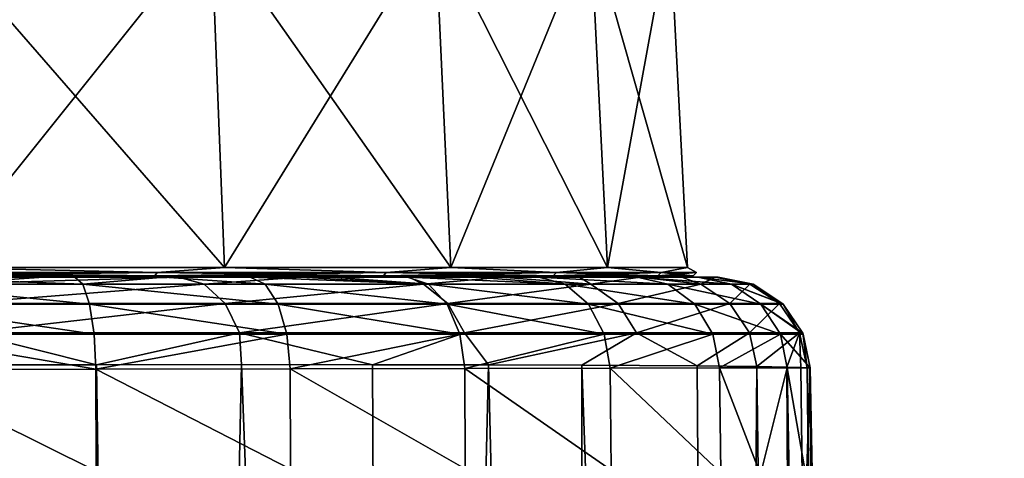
# Model space of a CAD drawing. Header units: millimetres. Extents: x -23 to 23, y 0 to 187.
# Tile 32 of 37: x 13 to 23, y 130 to 135. Entities that reach past the tile are written whole.
import ezdxf

# ---------------------------------------------------------------- set-up
doc = ezdxf.new("R2010")
doc.units = ezdxf.units.MM
doc.header["$LTSCALE"] = 83.635285
for name, color, linetype in [('100', 7, 'CONTINUOUS'), ('101', 7, 'CONTINUOUS'), ('105', 7, 'CONTINUOUS'), ('106', 7, 'CONTINUOUS'), ('107', 7, 'CONTINUOUS'), ('113', 7, 'CONTINUOUS'), ('130', 7, 'CONTINUOUS'), ('132', 7, 'CONTINUOUS'), ('30', 7, 'CONTINUOUS'), ('4', 7, 'CONTINUOUS'), ('5', 7, 'CONTINUOUS')]:
    doc.layers.add(name, color=color, linetype=linetype)

msp = doc.modelspace()

# ---------------------------------------------------------------- linework, layer by layer
at = {"layer": '100', "color": 7, "linetype": 'CONTINUOUS'}
for points in [[(21.421, 119.302), (21.217, 131.017, 0), (21.402, 120.409, 0.062), (21.421, 119.302)], [(21.217, 131.017, 0), (21.217, 131.017, 124), (21.24, 129.707, 30.853), (21.217, 131.017, 0)], [(21.217, 131.017, 0), (21.383, 121.506, 0.246), (21.402, 120.409, 0.062), (21.217, 131.017, 0)], [(21.383, 121.506, 0.246), (21.217, 131.017, 0), (21.346, 123.607, 0.974), (21.383, 121.506, 0.246)], [(21.346, 123.607, 0.974), (21.217, 131.017, 0), (21.313, 125.52, 2.163), (21.346, 123.607, 0.974)], [(21.313, 125.52, 2.163), (21.217, 131.017, 0), (21.285, 127.123, 3.747), (21.313, 125.52, 2.163)], [(21.285, 127.123, 3.747), (21.217, 131.017, 0), (21.264, 128.34, 5.657), (21.285, 127.123, 3.747)], [(21.264, 128.34, 5.657), (21.217, 131.017, 0), (21.256, 128.789, 6.718), (21.264, 128.34, 5.657)], [(21.256, 128.789, 6.718), (21.217, 131.017, 0), (21.25, 129.121, 7.834), (21.256, 128.789, 6.718)], [(21.25, 129.121, 7.834), (21.217, 131.017, 0), (21.247, 129.328, 8.978), (21.25, 129.121, 7.834)], [(21.247, 129.328, 8.978), (21.217, 131.017, 0), (21.245, 129.405, 10.131), (21.247, 129.328, 8.978)], [(21.245, 129.405, 10.131), (21.217, 131.017, 0), (21.242, 129.566, 20.97), (21.245, 129.405, 10.131)], [(21.242, 129.566, 20.97), (21.217, 131.017, 0), (21.242, 129.588, 22.566), (21.242, 129.566, 20.97)], [(21.242, 129.588, 22.566), (21.217, 131.017, 0), (21.24, 129.707, 30.853), (21.242, 129.588, 22.566)], [(21.217, 131.017, 124), (21.239, 129.777, 124), (21.239, 129.775, 123.934), (21.217, 131.017, 124)], [(21.24, 129.707, 30.853), (21.217, 131.017, 124), (21.238, 129.806, 39.842), (21.24, 129.707, 30.853)], [(21.238, 129.806, 39.842), (21.217, 131.017, 124), (21.238, 129.838, 48), (21.238, 129.806, 39.842)], [(21.238, 129.838, 48), (21.217, 131.017, 124), (21.238, 129.838, 94), (21.238, 129.838, 48)], [(21.238, 129.838, 94), (21.217, 131.017, 124), (21.238, 129.841, 94.439), (21.238, 129.838, 94)], [(21.238, 129.841, 94.439), (21.217, 131.017, 124), (21.237, 129.849, 94.866), (21.238, 129.841, 94.439)], [(21.237, 129.849, 94.866), (21.217, 131.017, 124), (21.237, 129.852, 95.076), (21.237, 129.849, 94.866)], [(21.237, 129.852, 95.076), (21.217, 131.017, 124), (21.237, 129.849, 95.288), (21.237, 129.852, 95.076)], [(21.237, 129.849, 95.288), (21.217, 131.017, 124), (21.238, 129.844, 95.51), (21.237, 129.849, 95.288)], [(21.238, 129.844, 95.51), (21.217, 131.017, 124), (21.238, 129.84, 95.73), (21.238, 129.844, 95.51)], [(21.238, 129.84, 95.73), (21.217, 131.017, 124), (21.238, 129.834, 96.038), (21.238, 129.84, 95.73)], [(21.238, 129.834, 96.038), (21.217, 131.017, 124), (21.238, 129.822, 96.338), (21.238, 129.834, 96.038)], [(21.238, 129.822, 96.338), (21.217, 131.017, 124), (21.239, 129.765, 99.561), (21.238, 129.822, 96.338)], [(21.239, 129.765, 99.561), (21.217, 131.017, 124), (21.239, 129.788, 103.21), (21.239, 129.765, 99.561)], [(21.239, 129.788, 103.21), (21.217, 131.017, 124), (21.239, 129.782, 107.391), (21.239, 129.788, 103.21)], [(21.239, 129.782, 107.391), (21.217, 131.017, 124), (21.239, 129.77, 109.699), (21.239, 129.782, 107.391)], [(21.239, 129.77, 109.699), (21.217, 131.017, 124), (21.239, 129.754, 112.154), (21.239, 129.77, 109.699)], [(21.239, 129.754, 112.154), (21.217, 131.017, 124), (21.239, 129.74, 114.775), (21.239, 129.754, 112.154)], [(21.239, 129.74, 114.775), (21.217, 131.017, 124), (21.239, 129.734, 117.586), (21.239, 129.74, 114.775)], [(21.239, 129.734, 117.586), (21.217, 131.017, 124), (21.239, 129.744, 120.611), (21.239, 129.734, 117.586)], [(21.239, 129.744, 120.611), (21.217, 131.017, 124), (21.239, 129.774, 123.869), (21.239, 129.744, 120.611)], [(21.239, 129.774, 123.869), (21.217, 131.017, 124), (21.239, 129.775, 123.934), (21.239, 129.774, 123.869)]]:
    msp.add_3dface(points, dxfattribs=at)
at = {"layer": '101', "color": 7, "linetype": 'CONTINUOUS'}
for points in [[(-19.993, 132, 125.998), (20.217, 132, 124), (-20.217, 132, 124), (-19.993, 132, 125.998)], [(-20.217, 132, 124), (20.217, 132, 124), (18.921, 132, 6.148), (-20.217, 132, 124)], [(11.694, 132, 16.095), (-20.217, 132, 124), (14.785, 132, 13.312), (11.694, 132, 16.095)], [(14.785, 132, 13.312), (-20.217, 132, 124), (17.229, 132, 9.947), (14.785, 132, 13.312)], [(17.229, 132, 9.947), (-20.217, 132, 124), (18.921, 132, 6.148), (17.229, 132, 9.947)], [(19.997, 132, 125.98), (20.217, 132, 124), (-19.993, 132, 125.998), (19.997, 132, 125.98)], [(-19.713, 132, 126.97), (19.997, 132, 125.98), (-19.993, 132, 125.998), (-19.713, 132, 126.97)], [(19.337, 132, 127.882), (19.997, 132, 125.98), (-19.713, 132, 126.97), (19.337, 132, 127.882)], [(-19.326, 132, 127.904), (19.337, 132, 127.882), (-19.713, 132, 126.97), (-19.326, 132, 127.904)], [(-18.837, 132, 128.789), (19.337, 132, 127.882), (-19.326, 132, 127.904), (-18.837, 132, 128.789)], [(18.27, 132, 129.591), (19.337, 132, 127.882), (-18.837, 132, 128.789), (18.27, 132, 129.591)], [(-18.252, 132, 129.613), (18.27, 132, 129.591), (-18.837, 132, 128.789), (-18.252, 132, 129.613)], [(17.599, 132, 130.346), (18.27, 132, 129.591), (-18.252, 132, 129.613), (17.599, 132, 130.346)], [(-17.578, 132, 130.367), (17.599, 132, 130.346), (-18.252, 132, 129.613), (-17.578, 132, 130.367)], [(16.847, 132, 131.022), (17.599, 132, 130.346), (-17.578, 132, 130.367), (16.847, 132, 131.022)], [(-16.825, 132, 131.04), (16.847, 132, 131.022), (-17.578, 132, 130.367), (-16.825, 132, 131.04)], [(16.024, 132, 131.609), (16.847, 132, 131.022), (-16.825, 132, 131.04), (16.024, 132, 131.609)], [(-15.118, 132, 132.111), (16.024, 132, 131.609), (-16.825, 132, 131.04), (-15.118, 132, 132.111)], [(15.14, 132, 132.1), (16.024, 132, 131.609), (-15.118, 132, 132.111), (15.14, 132, 132.1)], [(14.207, 132, 132.489), (15.14, 132, 132.1), (-15.118, 132, 132.111), (14.207, 132, 132.489)], [(-13.218, 132, 132.775), (14.207, 132, 132.489), (-15.118, 132, 132.111), (-13.218, 132, 132.775)], [(13.236, 132, 132.771), (14.207, 132, 132.489), (-13.218, 132, 132.775), (13.236, 132, 132.771)], [(-11.239, 132, 133), (13.236, 132, 132.771), (-13.218, 132, 132.775), (-11.239, 132, 133)], [(-11.221, 132, 133), (13.236, 132, 132.771), (-11.239, 132, 133), (-11.221, 132, 133)], [(-11.203, 132, 133), (13.236, 132, 132.771), (-11.221, 132, 133), (-11.203, 132, 133)], [(11.203, 132, 133), (13.236, 132, 132.771), (-11.203, 132, 133), (11.203, 132, 133)], [(11.221, 132, 133), (13.236, 132, 132.771), (11.203, 132, 133), (11.221, 132, 133)], [(11.239, 132, 133), (13.236, 132, 132.771), (11.221, 132, 133), (11.239, 132, 133)], [(12.9, 132, -15.706), (11.313, 132, -16.878), (11.694, 132, -16.095), (12.9, 132, -15.706)], [(14.785, 132, -13.312), (12.9, 132, -15.706), (11.694, 132, -16.095), (14.785, 132, -13.312)], [(14.362, 132, -14.384), (12.9, 132, -15.706), (14.785, 132, -13.312), (14.362, 132, -14.384)], [(15.687, 132, -12.923), (14.362, 132, -14.384), (14.785, 132, -13.312), (15.687, 132, -12.923)], [(17.229, 132, -9.947), (15.687, 132, -12.923), (14.785, 132, -13.312), (17.229, 132, -9.947)], [(16.861, 132, -11.339), (15.687, 132, -12.923), (17.229, 132, -9.947), (16.861, 132, -11.339)], [(17.871, 132, -9.647), (16.861, 132, -11.339), (17.229, 132, -9.947), (17.871, 132, -9.647)], [(18.921, 132, -6.148), (17.871, 132, -9.647), (17.229, 132, -9.947), (18.921, 132, -6.148)], [(18.711, 132, -7.86), (17.871, 132, -9.647), (18.921, 132, -6.148), (18.711, 132, -7.86)], [(19.371, 132, -5.996), (18.711, 132, -7.86), (18.921, 132, -6.148), (19.371, 132, -5.996)], [(19.786, 132, -2.08), (19.371, 132, -5.996), (18.921, 132, -6.148), (19.786, 132, -2.08)], [(18.921, 132, 6.148), (20.217, 132, 124), (19.786, 132, 2.08), (18.921, 132, 6.148)], [(19.822, 132, -4.195), (19.371, 132, -5.996), (19.786, 132, -2.08), (19.822, 132, -4.195)], [(20.184, 132, -1.301), (19.822, 132, -4.195), (19.786, 132, -2.08), (20.184, 132, -1.301)], [(20.209, 132, -0.634), (20.184, 132, -1.301), (19.786, 132, 2.08), (20.209, 132, -0.634)], [(19.786, 132, 2.08), (20.184, 132, -1.301), (19.786, 132, -2.08), (19.786, 132, 2.08)], [(20.217, 132, 0), (20.209, 132, -0.634), (19.786, 132, 2.08), (20.217, 132, 0)], [(20.217, 132, 124), (20.217, 132, 0), (19.786, 132, 2.08), (20.217, 132, 124)]]:
    msp.add_3dface(points, dxfattribs=at)
at = {"layer": '105', "color": 7, "linetype": 'CONTINUOUS'}
for points in [[(13.236, 132, 132.771), (11.239, 132, 133), (13.323, 131.924, 133.143), (13.236, 132, 132.771)], [(11.239, 132, 133), (11.24, 131.924, 133.382), (13.323, 131.924, 133.143), (11.239, 132, 133)], [(14.207, 132, 132.489), (13.236, 132, 132.771), (13.323, 131.924, 133.143), (14.207, 132, 132.489)], [(14.207, 132, 132.489), (13.323, 131.924, 133.143), (15.3, 131.924, 132.447), (14.207, 132, 132.489)], [(15.14, 132, 132.1), (14.207, 132, 132.489), (15.3, 131.924, 132.447), (15.14, 132, 132.1)], [(16.024, 132, 131.609), (15.14, 132, 132.1), (17.074, 131.924, 131.329), (16.024, 132, 131.609)], [(15.14, 132, 132.1), (15.3, 131.924, 132.447), (17.074, 131.924, 131.329), (15.14, 132, 132.1)], [(16.847, 132, 131.022), (16.024, 132, 131.609), (17.074, 131.924, 131.329), (16.847, 132, 131.022)], [(17.599, 132, 130.346), (16.847, 132, 131.022), (18.556, 131.924, 129.845), (17.599, 132, 130.346)], [(16.847, 132, 131.022), (17.074, 131.924, 131.329), (18.556, 131.924, 129.845), (16.847, 132, 131.022)], [(18.27, 132, 129.591), (17.599, 132, 130.346), (18.556, 131.924, 129.845), (18.27, 132, 129.591)], [(19.337, 132, 127.882), (18.27, 132, 129.591), (19.672, 131.924, 128.067), (19.337, 132, 127.882)], [(18.27, 132, 129.591), (18.556, 131.924, 129.845), (19.672, 131.924, 128.067), (18.27, 132, 129.591)], [(19.997, 132, 125.98), (19.337, 132, 127.882), (20.364, 131.924, 126.086), (19.997, 132, 125.98)], [(19.337, 132, 127.882), (19.672, 131.924, 128.067), (20.364, 131.924, 126.086), (19.337, 132, 127.882)], [(20.217, 132, 124), (19.997, 132, 125.98), (20.596, 131.926, 124), (20.217, 132, 124)], [(19.997, 132, 125.98), (20.364, 131.924, 126.086), (20.596, 131.926, 124), (19.997, 132, 125.98)], [(11.24, 131.924, 133.382), (11.24, 131.707, 133.707), (13.396, 131.707, 133.459), (11.24, 131.924, 133.382)], [(11.24, 131.924, 133.382), (13.396, 131.707, 133.459), (13.323, 131.924, 133.143), (11.24, 131.924, 133.382)], [(13.396, 131.707, 133.459), (15.442, 131.707, 132.739), (13.323, 131.924, 133.143), (13.396, 131.707, 133.459)], [(13.323, 131.924, 133.143), (15.442, 131.707, 132.739), (15.3, 131.924, 132.447), (13.323, 131.924, 133.143)], [(15.442, 131.707, 132.739), (17.277, 131.707, 131.583), (15.3, 131.924, 132.447), (15.442, 131.707, 132.739)], [(15.3, 131.924, 132.447), (17.277, 131.707, 131.583), (17.074, 131.924, 131.329), (15.3, 131.924, 132.447)], [(17.277, 131.707, 131.583), (18.81, 131.707, 130.047), (17.074, 131.924, 131.329), (17.277, 131.707, 131.583)], [(17.074, 131.924, 131.329), (18.81, 131.707, 130.047), (18.556, 131.924, 129.845), (17.074, 131.924, 131.329)], [(18.81, 131.707, 130.047), (19.964, 131.707, 128.208), (18.556, 131.924, 129.845), (18.81, 131.707, 130.047)], [(18.556, 131.924, 129.845), (19.964, 131.707, 128.208), (19.672, 131.924, 128.067), (18.556, 131.924, 129.845)], [(19.964, 131.707, 128.208), (20.681, 131.707, 126.158), (19.672, 131.924, 128.067), (19.964, 131.707, 128.208)], [(19.672, 131.924, 128.067), (20.681, 131.707, 126.158), (20.364, 131.924, 126.086), (19.672, 131.924, 128.067)], [(20.596, 131.926, 124), (20.364, 131.924, 126.086), (20.918, 131.713, 124), (20.596, 131.926, 124)], [(20.681, 131.707, 126.158), (20.924, 131.707, 124), (20.364, 131.924, 126.086), (20.681, 131.707, 126.158)], [(20.364, 131.924, 126.086), (20.924, 131.707, 124), (20.918, 131.713, 124), (20.364, 131.924, 126.086)], [(11.24, 131.707, 133.707), (11.241, 131.383, 133.924), (13.445, 131.383, 133.671), (11.24, 131.707, 133.707)], [(11.24, 131.707, 133.707), (13.445, 131.383, 133.671), (13.396, 131.707, 133.459), (11.24, 131.707, 133.707)], [(13.445, 131.383, 133.671), (15.536, 131.383, 132.935), (13.396, 131.707, 133.459), (13.445, 131.383, 133.671)], [(13.396, 131.707, 133.459), (15.536, 131.383, 132.935), (15.442, 131.707, 132.739), (13.396, 131.707, 133.459)], [(15.536, 131.383, 132.935), (17.413, 131.383, 131.752), (15.442, 131.707, 132.739), (15.536, 131.383, 132.935)], [(15.442, 131.707, 132.739), (17.413, 131.383, 131.752), (17.277, 131.707, 131.583), (15.442, 131.707, 132.739)], [(17.413, 131.383, 131.752), (18.98, 131.383, 130.182), (17.277, 131.707, 131.583), (17.413, 131.383, 131.752)], [(17.277, 131.707, 131.583), (18.98, 131.383, 130.182), (18.81, 131.707, 130.047), (17.277, 131.707, 131.583)], [(18.98, 131.383, 130.182), (20.16, 131.383, 128.302), (18.81, 131.707, 130.047), (18.98, 131.383, 130.182)], [(18.81, 131.707, 130.047), (20.16, 131.383, 128.302), (19.964, 131.707, 128.208), (18.81, 131.707, 130.047)], [(20.16, 131.383, 128.302), (20.893, 131.383, 126.206), (19.964, 131.707, 128.208), (20.16, 131.383, 128.302)], [(19.964, 131.707, 128.208), (20.893, 131.383, 126.206), (20.681, 131.707, 126.158), (19.964, 131.707, 128.208)], [(20.893, 131.383, 126.206), (21.141, 131.383, 124), (20.681, 131.707, 126.158), (20.893, 131.383, 126.206)], [(20.681, 131.707, 126.158), (21.141, 131.383, 124), (21.136, 131.395, 124), (20.681, 131.707, 126.158)], [(20.924, 131.707, 124), (20.681, 131.707, 126.158), (21.136, 131.395, 124), (20.924, 131.707, 124)], [(11.241, 131, 134), (13.463, 131.004, 133.745), (11.241, 131.383, 133.924), (11.241, 131, 134)], [(11.241, 131.383, 133.924), (13.463, 131.004, 133.745), (13.445, 131.383, 133.671), (11.241, 131.383, 133.924)], [(13.445, 131.383, 133.671), (13.463, 131.004, 133.745), (15.536, 131.383, 132.935), (13.445, 131.383, 133.671)], [(13.463, 131.004, 133.745), (15.574, 131.008, 133.001), (15.536, 131.383, 132.935), (13.463, 131.004, 133.745)], [(15.536, 131.383, 132.935), (15.574, 131.008, 133.001), (17.413, 131.383, 131.752), (15.536, 131.383, 132.935)], [(15.574, 131.008, 133.001), (17.467, 131.011, 131.807), (17.413, 131.383, 131.752), (15.574, 131.008, 133.001)], [(17.413, 131.383, 131.752), (17.467, 131.011, 131.807), (18.98, 131.383, 130.182), (17.413, 131.383, 131.752)], [(17.467, 131.011, 131.807), (19.045, 131.014, 130.222), (18.98, 131.383, 130.182), (17.467, 131.011, 131.807)], [(18.98, 131.383, 130.182), (19.045, 131.014, 130.222), (20.16, 131.383, 128.302), (18.98, 131.383, 130.182)], [(19.045, 131.014, 130.222), (20.232, 131.016, 128.328), (20.16, 131.383, 128.302), (19.045, 131.014, 130.222)], [(20.16, 131.383, 128.302), (20.232, 131.016, 128.328), (20.893, 131.383, 126.206), (20.16, 131.383, 128.302)], [(20.232, 131.016, 128.328), (20.968, 131.017, 126.219), (20.893, 131.383, 126.206), (20.232, 131.016, 128.328)], [(20.968, 131.017, 126.219), (21.217, 131.017, 124), (20.893, 131.383, 126.206), (20.968, 131.017, 126.219)], [(20.893, 131.383, 126.206), (21.217, 131.017, 124), (21.141, 131.383, 124), (20.893, 131.383, 126.206)]]:
    msp.add_3dface(points, dxfattribs=at)
at = {"layer": '106', "color": 7, "linetype": 'CONTINUOUS'}
for points in [[(20.184, 132, -1.301), (20.209, 132, -0.634), (20.596, 131.926, 0), (20.184, 132, -1.301)], [(20.184, 132, -1.301), (20.596, 131.926, 0), (20.561, 131.926, -1.321), (20.184, 132, -1.301)], [(20.209, 132, -0.634), (20.217, 132, 0), (20.596, 131.926, 0), (20.209, 132, -0.634)], [(20.561, 131.926, -1.321), (20.596, 131.926, 0), (20.883, 131.714, -1.337), (20.561, 131.926, -1.321)], [(20.596, 131.926, 0), (20.918, 131.713, 0), (20.883, 131.714, -1.337), (20.596, 131.926, 0)], [(20.883, 131.714, -1.337), (20.918, 131.713, 0), (21.101, 131.396, -1.348), (20.883, 131.714, -1.337)], [(20.918, 131.713, 0), (21.136, 131.395, 0), (21.101, 131.396, -1.348), (20.918, 131.713, 0)], [(21.136, 131.395, 0), (21.182, 131.019, -1.353), (21.101, 131.396, -1.348), (21.136, 131.395, 0)], [(21.217, 131.017, 0), (21.182, 131.019, -1.353), (21.136, 131.395, 0), (21.217, 131.017, 0)], [(21.182, 131.019, -1.353), (21.217, 131.017, 0), (21.208, 131.018, -0.67), (21.182, 131.019, -1.353)]]:
    msp.add_3dface(points, dxfattribs=at)
at = {"layer": '107', "color": 7, "linetype": 'CONTINUOUS'}
for points in [[(11.313, 132, -16.878), (12.9, 132, -15.706), (11.778, 131.926, -17.019), (11.313, 132, -16.878)], [(12.9, 132, -15.706), (14.362, 132, -14.384), (11.778, 131.926, -17.019), (12.9, 132, -15.706)], [(14.362, 132, -14.384), (14.64, 131.926, -14.64), (11.778, 131.926, -17.019), (14.362, 132, -14.384)], [(14.362, 132, -14.384), (15.687, 132, -12.923), (14.64, 131.926, -14.64), (14.362, 132, -14.384)], [(15.687, 132, -12.923), (17.019, 131.926, -11.778), (14.64, 131.926, -14.64), (15.687, 132, -12.923)], [(15.687, 132, -12.923), (16.861, 132, -11.339), (17.019, 131.926, -11.778), (15.687, 132, -12.923)], [(16.861, 132, -11.339), (17.871, 132, -9.647), (17.019, 131.926, -11.778), (16.861, 132, -11.339)], [(17.871, 132, -9.647), (18.836, 131.926, -8.529), (17.019, 131.926, -11.778), (17.871, 132, -9.647)], [(17.871, 132, -9.647), (18.711, 132, -7.86), (18.836, 131.926, -8.529), (17.871, 132, -9.647)], [(18.711, 132, -7.86), (19.371, 132, -5.996), (18.836, 131.926, -8.529), (18.711, 132, -7.86)], [(19.371, 132, -5.996), (20.03, 131.926, -5.004), (18.836, 131.926, -8.529), (19.371, 132, -5.996)], [(19.371, 132, -5.996), (19.822, 132, -4.195), (20.03, 131.926, -5.004), (19.371, 132, -5.996)], [(19.822, 132, -4.195), (20.184, 132, -1.301), (20.03, 131.926, -5.004), (19.822, 132, -4.195)], [(20.184, 132, -1.301), (20.561, 131.926, -1.321), (20.03, 131.926, -5.004), (20.184, 132, -1.301)], [(14.64, 131.926, -14.64), (11.96, 131.714, -17.285), (11.778, 131.926, -17.019), (14.64, 131.926, -14.64)], [(14.868, 131.714, -14.868), (11.96, 131.714, -17.285), (14.64, 131.926, -14.64), (14.868, 131.714, -14.868)], [(17.019, 131.926, -11.778), (14.868, 131.714, -14.868), (14.64, 131.926, -14.64), (17.019, 131.926, -11.778)], [(17.285, 131.714, -11.96), (14.868, 131.714, -14.868), (17.019, 131.926, -11.778), (17.285, 131.714, -11.96)], [(18.836, 131.926, -8.529), (17.285, 131.714, -11.96), (17.019, 131.926, -11.778), (18.836, 131.926, -8.529)], [(19.131, 131.714, -8.66), (17.285, 131.714, -11.96), (18.836, 131.926, -8.529), (19.131, 131.714, -8.66)], [(20.03, 131.926, -5.004), (19.131, 131.714, -8.66), (18.836, 131.926, -8.529), (20.03, 131.926, -5.004)], [(20.344, 131.714, -5.079), (19.131, 131.714, -8.66), (20.03, 131.926, -5.004), (20.344, 131.714, -5.079)], [(20.561, 131.926, -1.321), (20.344, 131.714, -5.079), (20.03, 131.926, -5.004), (20.561, 131.926, -1.321)], [(20.561, 131.926, -1.321), (20.883, 131.714, -1.337), (20.344, 131.714, -5.079), (20.561, 131.926, -1.321)], [(14.868, 131.714, -14.868), (12.084, 131.396, -17.465), (11.96, 131.714, -17.285), (14.868, 131.714, -14.868)], [(15.022, 131.396, -15.022), (12.084, 131.396, -17.465), (14.868, 131.714, -14.868), (15.022, 131.396, -15.022)], [(17.285, 131.714, -11.96), (15.022, 131.396, -15.022), (14.868, 131.714, -14.868), (17.285, 131.714, -11.96)], [(17.465, 131.396, -12.084), (15.022, 131.396, -15.022), (17.285, 131.714, -11.96), (17.465, 131.396, -12.084)], [(19.131, 131.714, -8.66), (17.465, 131.396, -12.084), (17.285, 131.714, -11.96), (19.131, 131.714, -8.66)], [(19.33, 131.396, -8.749), (17.465, 131.396, -12.084), (19.131, 131.714, -8.66), (19.33, 131.396, -8.749)], [(20.344, 131.714, -5.079), (19.33, 131.396, -8.749), (19.131, 131.714, -8.66), (20.344, 131.714, -5.079)], [(20.556, 131.396, -5.13), (19.33, 131.396, -8.749), (20.344, 131.714, -5.079), (20.556, 131.396, -5.13)], [(20.883, 131.714, -1.337), (20.556, 131.396, -5.13), (20.344, 131.714, -5.079), (20.883, 131.714, -1.337)], [(20.883, 131.714, -1.337), (21.101, 131.396, -1.348), (20.556, 131.396, -5.13), (20.883, 131.714, -1.337)], [(13.471, 131.051, -16.529), (11.762, 131.049, -17.778), (12.084, 131.396, -17.465), (13.471, 131.051, -16.529)], [(15.022, 131.396, -15.022), (13.471, 131.051, -16.529), (12.084, 131.396, -17.465), (15.022, 131.396, -15.022)], [(15.045, 131.052, -15.114), (13.471, 131.051, -16.529), (15.022, 131.396, -15.022), (15.045, 131.052, -15.114)], [(16.468, 131.051, -13.546), (15.045, 131.052, -15.114), (15.022, 131.396, -15.022), (16.468, 131.051, -13.546)], [(17.465, 131.396, -12.084), (16.468, 131.051, -13.546), (15.022, 131.396, -15.022), (17.465, 131.396, -12.084)], [(17.725, 131.049, -11.843), (16.468, 131.051, -13.546), (17.465, 131.396, -12.084), (17.725, 131.049, -11.843)], [(19.33, 131.396, -8.749), (17.725, 131.049, -11.843), (17.465, 131.396, -12.084), (19.33, 131.396, -8.749)], [(18.737, 131.046, -10.146), (17.725, 131.049, -11.843), (19.33, 131.396, -8.749), (18.737, 131.046, -10.146)], [(19.989, 131.039, -7.319), (18.737, 131.046, -10.146), (19.33, 131.396, -8.749), (19.989, 131.039, -7.319)], [(20.556, 131.396, -5.13), (19.989, 131.039, -7.319), (19.33, 131.396, -8.749), (20.556, 131.396, -5.13)], [(20.637, 131.032, -5.139), (19.989, 131.039, -7.319), (20.556, 131.396, -5.13), (20.637, 131.032, -5.139)], [(21.101, 131.396, -1.348), (20.637, 131.032, -5.139), (20.556, 131.396, -5.13), (21.101, 131.396, -1.348)], [(20.962, 131.026, -3.489), (20.637, 131.032, -5.139), (21.101, 131.396, -1.348), (20.962, 131.026, -3.489)], [(21.115, 131.022, -2.257), (20.962, 131.026, -3.489), (21.101, 131.396, -1.348), (21.115, 131.022, -2.257)], [(21.182, 131.019, -1.353), (21.115, 131.022, -2.257), (21.101, 131.396, -1.348), (21.182, 131.019, -1.353)]]:
    msp.add_3dface(points, dxfattribs=at)
at = {"layer": '113', "color": 7, "linetype": 'CONTINUOUS'}
for points in [[(20.217, 132, 0), (20.217, 132, 124), (20.596, 131.926, 124), (20.217, 132, 0)], [(20.217, 132, 0), (20.596, 131.926, 124), (20.596, 131.926, 0), (20.217, 132, 0)], [(20.596, 131.926, 124), (20.918, 131.713, 124), (20.596, 131.926, 0), (20.596, 131.926, 124)], [(20.918, 131.713, 124), (20.918, 131.713, 0), (20.596, 131.926, 0), (20.918, 131.713, 124)], [(20.924, 131.707, 124), (21.136, 131.395, 124), (20.918, 131.713, 0), (20.924, 131.707, 124)], [(20.918, 131.713, 124), (20.924, 131.707, 124), (20.918, 131.713, 0), (20.918, 131.713, 124)], [(21.136, 131.395, 124), (21.136, 131.395, 0), (20.918, 131.713, 0), (21.136, 131.395, 124)], [(21.217, 131.017, 124), (21.217, 131.017, 0), (21.136, 131.395, 0), (21.217, 131.017, 124)], [(21.141, 131.383, 124), (21.217, 131.017, 124), (21.136, 131.395, 0), (21.141, 131.383, 124)], [(21.136, 131.395, 124), (21.141, 131.383, 124), (21.136, 131.395, 0), (21.136, 131.395, 124)]]:
    msp.add_3dface(points, dxfattribs=at)
at = {"layer": '130', "color": 7, "linetype": 'CONTINUOUS'}
for points in [[(14.715, 135.81, -13.249), (11.752, 132.105, -16.176), (11.638, 135.81, -16.019), (14.715, 135.81, -13.249)], [(11.752, 132.105, 16.176), (14.859, 132.105, 13.379), (11.638, 135.81, 16.019), (11.752, 132.105, 16.176)], [(11.638, 135.81, 16.019), (14.859, 132.105, 13.379), (14.715, 135.81, 13.249), (11.638, 135.81, 16.019)], [(14.859, 132.105, -13.379), (11.752, 132.105, -16.176), (14.715, 135.81, -13.249), (14.859, 132.105, -13.379)], [(17.148, 135.81, -9.9), (14.859, 132.105, -13.379), (14.715, 135.81, -13.249), (17.148, 135.81, -9.9)], [(14.859, 132.105, 13.379), (17.316, 132.105, 9.997), (14.715, 135.81, 13.249), (14.859, 132.105, 13.379)], [(14.715, 135.81, 13.249), (17.316, 132.105, 9.997), (17.148, 135.81, 9.9), (14.715, 135.81, 13.249)], [(17.316, 132.105, -9.997), (14.859, 132.105, -13.379), (17.148, 135.81, -9.9), (17.316, 132.105, -9.997)], [(18.831, 135.81, -6.119), (17.316, 132.105, -9.997), (17.148, 135.81, -9.9), (18.831, 135.81, -6.119)], [(17.316, 132.105, 9.997), (19.016, 132.105, 6.179), (17.148, 135.81, 9.9), (17.316, 132.105, 9.997)], [(17.148, 135.81, 9.9), (19.016, 132.105, 6.179), (18.831, 135.81, 6.119), (17.148, 135.81, 9.9)], [(19.016, 132.105, -6.179), (17.316, 132.105, -9.997), (18.831, 135.81, -6.119), (19.016, 132.105, -6.179)], [(19.692, 135.81, -2.07), (19.016, 132.105, -6.179), (18.831, 135.81, -6.119), (19.692, 135.81, -2.07)], [(19.016, 132.105, 6.179), (19.885, 132.105, 2.09), (18.831, 135.81, 6.119), (19.016, 132.105, 6.179)], [(18.831, 135.81, 6.119), (19.885, 132.105, 2.09), (19.692, 135.81, 2.07), (18.831, 135.81, 6.119)], [(19.885, 132.105, -2.09), (19.016, 132.105, -6.179), (19.692, 135.81, -2.07), (19.885, 132.105, -2.09)], [(19.885, 132.105, 2.09), (19.885, 132.105, -2.09), (19.692, 135.81, 2.07), (19.885, 132.105, 2.09)], [(19.692, 135.81, 2.07), (19.885, 132.105, -2.09), (19.692, 135.81, -2.07), (19.692, 135.81, 2.07)]]:
    msp.add_3dface(points, dxfattribs=at)
at = {"layer": '132', "color": 7, "linetype": 'CONTINUOUS'}
for points in [[(11.752, 132.105, -16.176), (14.13, 132.053, -14.13), (11.102, 132.053, -16.615), (11.752, 132.105, -16.176)], [(11.752, 132.105, 16.176), (11.102, 132.053, 16.615), (14.13, 132.053, 14.13), (11.752, 132.105, 16.176)], [(11.752, 132.105, -16.176), (14.859, 132.105, -13.379), (14.13, 132.053, -14.13), (11.752, 132.105, -16.176)], [(14.859, 132.105, 13.379), (11.752, 132.105, 16.176), (14.13, 132.053, 14.13), (14.859, 132.105, 13.379)], [(14.859, 132.105, -13.379), (16.615, 132.053, -11.102), (14.13, 132.053, -14.13), (14.859, 132.105, -13.379)], [(14.859, 132.105, 13.379), (14.13, 132.053, 14.13), (16.615, 132.053, 11.102), (14.859, 132.105, 13.379)], [(14.859, 132.105, -13.379), (17.316, 132.105, -9.997), (16.615, 132.053, -11.102), (14.859, 132.105, -13.379)], [(17.316, 132.105, 9.997), (14.859, 132.105, 13.379), (16.615, 132.053, 11.102), (17.316, 132.105, 9.997)], [(17.316, 132.105, -9.997), (18.462, 132.053, -7.647), (16.615, 132.053, -11.102), (17.316, 132.105, -9.997)], [(17.316, 132.105, 9.997), (16.615, 132.053, 11.102), (18.462, 132.053, 7.647), (17.316, 132.105, 9.997)], [(17.316, 132.105, -9.997), (19.016, 132.105, -6.179), (18.462, 132.053, -7.647), (17.316, 132.105, -9.997)], [(19.016, 132.105, 6.179), (17.316, 132.105, 9.997), (18.462, 132.053, 7.647), (19.016, 132.105, 6.179)], [(19.016, 132.105, -6.179), (19.599, 132.053, -3.898), (18.462, 132.053, -7.647), (19.016, 132.105, -6.179)], [(19.016, 132.105, 6.179), (18.462, 132.053, 7.647), (19.599, 132.053, 3.898), (19.016, 132.105, 6.179)], [(19.016, 132.105, -6.179), (19.885, 132.105, -2.09), (19.599, 132.053, -3.898), (19.016, 132.105, -6.179)], [(19.885, 132.105, 2.09), (19.016, 132.105, 6.179), (19.599, 132.053, 3.898), (19.885, 132.105, 2.09)], [(19.885, 132.105, -2.09), (19.983, 132.053), (19.599, 132.053, -3.898), (19.885, 132.105, -2.09)], [(19.885, 132.105, 2.09), (19.599, 132.053, 3.898), (19.983, 132.053), (19.885, 132.105, 2.09)], [(19.885, 132.105, -2.09), (19.885, 132.105, 2.09), (19.983, 132.053), (19.885, 132.105, -2.09)], [(11.081, 132.014, 16.585), (14.104, 132.014, 14.104), (11.102, 132.053, 16.615), (11.081, 132.014, 16.585)], [(14.104, 132.014, -14.104), (11.081, 132.014, -16.585), (14.13, 132.053, -14.13), (14.104, 132.014, -14.104)], [(14.13, 132.053, -14.13), (11.081, 132.014, -16.585), (11.102, 132.053, -16.615), (14.13, 132.053, -14.13)], [(11.081, 132.014, 16.585), (11.694, 132, 16.095), (14.104, 132.014, 14.104), (11.081, 132.014, 16.585)], [(14.104, 132.014, -14.104), (11.694, 132, -16.095), (11.081, 132.014, -16.585), (14.104, 132.014, -14.104)], [(11.102, 132.053, 16.615), (14.104, 132.014, 14.104), (14.13, 132.053, 14.13), (11.102, 132.053, 16.615)], [(11.694, 132, 16.095), (14.785, 132, 13.312), (14.104, 132.014, 14.104), (11.694, 132, 16.095)], [(14.785, 132, -13.312), (11.694, 132, -16.095), (14.104, 132.014, -14.104), (14.785, 132, -13.312)], [(14.104, 132.014, 14.104), (16.585, 132.014, 11.081), (14.13, 132.053, 14.13), (14.104, 132.014, 14.104)], [(16.585, 132.014, -11.081), (14.104, 132.014, -14.104), (16.615, 132.053, -11.102), (16.585, 132.014, -11.081)], [(16.615, 132.053, -11.102), (14.104, 132.014, -14.104), (14.13, 132.053, -14.13), (16.615, 132.053, -11.102)], [(14.104, 132.014, 14.104), (14.785, 132, 13.312), (16.585, 132.014, 11.081), (14.104, 132.014, 14.104)], [(16.585, 132.014, -11.081), (14.785, 132, -13.312), (14.104, 132.014, -14.104), (16.585, 132.014, -11.081)], [(14.13, 132.053, 14.13), (16.585, 132.014, 11.081), (16.615, 132.053, 11.102), (14.13, 132.053, 14.13)], [(14.785, 132, 13.312), (17.229, 132, 9.947), (16.585, 132.014, 11.081), (14.785, 132, 13.312)], [(17.229, 132, -9.947), (14.785, 132, -13.312), (16.585, 132.014, -11.081), (17.229, 132, -9.947)], [(16.585, 132.014, 11.081), (18.428, 132.014, 7.633), (16.615, 132.053, 11.102), (16.585, 132.014, 11.081)], [(18.428, 132.014, -7.633), (16.585, 132.014, -11.081), (18.462, 132.053, -7.647), (18.428, 132.014, -7.633)], [(18.462, 132.053, -7.647), (16.585, 132.014, -11.081), (16.615, 132.053, -11.102), (18.462, 132.053, -7.647)], [(16.585, 132.014, 11.081), (17.229, 132, 9.947), (18.428, 132.014, 7.633), (16.585, 132.014, 11.081)], [(18.428, 132.014, -7.633), (17.229, 132, -9.947), (16.585, 132.014, -11.081), (18.428, 132.014, -7.633)], [(16.615, 132.053, 11.102), (18.428, 132.014, 7.633), (18.462, 132.053, 7.647), (16.615, 132.053, 11.102)], [(17.229, 132, 9.947), (18.921, 132, 6.148), (18.428, 132.014, 7.633), (17.229, 132, 9.947)], [(18.921, 132, -6.148), (17.229, 132, -9.947), (18.428, 132.014, -7.633), (18.921, 132, -6.148)], [(18.428, 132.014, 7.633), (19.563, 132.014, 3.891), (18.462, 132.053, 7.647), (18.428, 132.014, 7.633)], [(19.563, 132.014, -3.891), (18.428, 132.014, -7.633), (19.599, 132.053, -3.898), (19.563, 132.014, -3.891)], [(19.599, 132.053, -3.898), (18.428, 132.014, -7.633), (18.462, 132.053, -7.647), (19.599, 132.053, -3.898)], [(18.428, 132.014, 7.633), (18.921, 132, 6.148), (19.563, 132.014, 3.891), (18.428, 132.014, 7.633)], [(19.563, 132.014, -3.891), (18.921, 132, -6.148), (18.428, 132.014, -7.633), (19.563, 132.014, -3.891)], [(18.462, 132.053, 7.647), (19.563, 132.014, 3.891), (19.599, 132.053, 3.898), (18.462, 132.053, 7.647)], [(18.921, 132, 6.148), (19.786, 132, 2.08), (19.563, 132.014, 3.891), (18.921, 132, 6.148)], [(19.786, 132, -2.08), (18.921, 132, -6.148), (19.563, 132.014, -3.891), (19.786, 132, -2.08)], [(19.563, 132.014, 3.891), (19.946, 132.014), (19.599, 132.053, 3.898), (19.563, 132.014, 3.891)], [(19.946, 132.014), (19.563, 132.014, -3.891), (19.983, 132.053), (19.946, 132.014)], [(19.983, 132.053), (19.563, 132.014, -3.891), (19.599, 132.053, -3.898), (19.983, 132.053)], [(19.563, 132.014, 3.891), (19.786, 132, 2.08), (19.946, 132.014), (19.563, 132.014, 3.891)], [(19.946, 132.014), (19.786, 132, -2.08), (19.563, 132.014, -3.891), (19.946, 132.014)], [(19.599, 132.053, 3.898), (19.946, 132.014), (19.983, 132.053), (19.599, 132.053, 3.898)], [(19.786, 132, 2.08), (19.786, 132, -2.08), (19.946, 132.014), (19.786, 132, 2.08)]]:
    msp.add_3dface(points, dxfattribs=at)
at = {"layer": '30', "color": 7, "linetype": 'CONTINUOUS'}
for points in [[(15.574, 131.008, 133.001), (17.472, 129.922, 131.817), (17.467, 131.011, 131.807), (15.574, 131.008, 133.001)], [(17.467, 131.011, 131.807), (19.055, 129.908, 130.235), (19.045, 131.014, 130.222), (17.467, 131.011, 131.807)], [(17.472, 129.922, 131.817), (19.055, 129.908, 130.235), (17.467, 131.011, 131.807), (17.472, 129.922, 131.817)], [(19.045, 131.014, 130.222), (20.246, 129.879, 128.34), (20.232, 131.016, 128.328), (19.045, 131.014, 130.222)], [(19.055, 129.908, 130.235), (20.246, 129.879, 128.34), (19.045, 131.014, 130.222), (19.055, 129.908, 130.235)], [(20.232, 131.016, 128.328), (20.676, 129.859, 127.304), (20.968, 131.017, 126.219), (20.232, 131.016, 128.328)], [(20.246, 129.879, 128.34), (20.676, 129.859, 127.304), (20.232, 131.016, 128.328), (20.246, 129.879, 128.34)], [(20.676, 129.859, 127.304), (20.987, 129.835, 126.226), (20.968, 131.017, 126.219), (20.676, 129.859, 127.304)], [(20.987, 129.835, 126.226), (21.175, 129.808, 125.12), (20.968, 131.017, 126.219), (20.987, 129.835, 126.226)], [(20.968, 131.017, 126.219), (21.175, 129.808, 125.12), (21.217, 131.017, 124), (20.968, 131.017, 126.219)], [(21.175, 129.808, 125.12), (21.239, 129.777, 124), (21.217, 131.017, 124), (21.175, 129.808, 125.12)], [(11.241, 131, 134), (13.467, 129.896, 133.748), (13.463, 131.004, 133.745), (11.241, 131, 134)], [(11.241, 131, 134), (11.245, 129.849, 134), (13.467, 129.896, 133.748), (11.241, 131, 134)], [(13.463, 131.004, 133.745), (15.578, 129.919, 133.008), (15.574, 131.008, 133.001), (13.463, 131.004, 133.745)], [(13.467, 129.896, 133.748), (15.578, 129.919, 133.008), (13.463, 131.004, 133.745), (13.467, 129.896, 133.748)], [(15.578, 129.919, 133.008), (17.472, 129.922, 131.817), (15.574, 131.008, 133.001), (15.578, 129.919, 133.008)]]:
    msp.add_3dface(points, dxfattribs=at)
at = {"layer": '4', "color": 7, "linetype": 'CONTINUOUS'}
for points in [[(21.821, 87.412, -5.165), (21.182, 131.019, -1.353), (21.208, 131.018, -0.67), (21.821, 87.412, -5.165)], [(22.462, 43.684, -8.987), (21.821, 87.412, -5.165), (21.208, 131.018, -0.67), (22.462, 43.684, -8.987)], [(23.102, 0, -12.806), (22.462, 43.684, -8.987), (21.208, 131.018, -0.67), (23.102, 0, -12.806)], [(23.323, 0, -8.54), (23.102, 0, -12.806), (21.208, 131.018, -0.67), (23.323, 0, -8.54)], [(21.217, 131.017, 0), (23.323, 0, -8.54), (21.208, 131.018, -0.67), (21.217, 131.017, 0)], [(21.421, 119.302), (23.323, 0, -8.54), (21.217, 131.017, 0), (21.421, 119.302)]]:
    msp.add_3dface(points, dxfattribs=at)
at = {"layer": '5', "color": 7, "linetype": 'CONTINUOUS'}
for points in [[(11.762, 131.049, -17.778), (14.11, 87.412, -18.799), (10.08, 131.046, -18.772), (11.762, 131.049, -17.778)], [(14.11, 87.412, -18.799), (11.37, 87.412, -20.295), (10.08, 131.046, -18.772), (14.11, 87.412, -18.799)], [(13.471, 131.051, -16.529), (14.11, 87.412, -18.799), (11.762, 131.049, -17.778), (13.471, 131.051, -16.529)], [(15.045, 131.052, -15.114), (14.11, 87.412, -18.799), (13.471, 131.051, -16.529), (15.045, 131.052, -15.114)], [(16.685, 87.412, -16.685), (14.11, 87.412, -18.799), (15.045, 131.052, -15.114), (16.685, 87.412, -16.685)], [(16.468, 131.051, -13.546), (16.685, 87.412, -16.685), (15.045, 131.052, -15.114), (16.468, 131.051, -13.546)], [(17.725, 131.049, -11.843), (16.685, 87.412, -16.685), (16.468, 131.051, -13.546), (17.725, 131.049, -11.843)], [(18.799, 87.412, -14.11), (16.685, 87.412, -16.685), (17.725, 131.049, -11.843), (18.799, 87.412, -14.11)], [(18.737, 131.046, -10.146), (18.799, 87.412, -14.11), (17.725, 131.049, -11.843), (18.737, 131.046, -10.146)], [(20.295, 87.412, -11.37), (18.799, 87.412, -14.11), (18.737, 131.046, -10.146), (20.295, 87.412, -11.37)], [(19.989, 131.039, -7.319), (20.295, 87.412, -11.37), (18.737, 131.046, -10.146), (19.989, 131.039, -7.319)], [(20.637, 131.032, -5.139), (20.295, 87.412, -11.37), (19.989, 131.039, -7.319), (20.637, 131.032, -5.139)], [(21.197, 87.412, -8.799), (20.295, 87.412, -11.37), (20.637, 131.032, -5.139), (21.197, 87.412, -8.799)], [(20.962, 131.026, -3.489), (21.197, 87.412, -8.799), (20.637, 131.032, -5.139), (20.962, 131.026, -3.489)], [(21.651, 87.412, -6.673), (21.197, 87.412, -8.799), (20.962, 131.026, -3.489), (21.651, 87.412, -6.673)], [(21.115, 131.022, -2.257), (21.651, 87.412, -6.673), (20.962, 131.026, -3.489), (21.115, 131.022, -2.257)], [(21.182, 131.019, -1.353), (21.651, 87.412, -6.673), (21.115, 131.022, -2.257), (21.182, 131.019, -1.353)], [(21.182, 131.019, -1.353), (21.821, 87.412, -5.165), (21.651, 87.412, -6.673), (21.182, 131.019, -1.353)]]:
    msp.add_3dface(points, dxfattribs=at)

doc.saveas('drawing.dxf')
